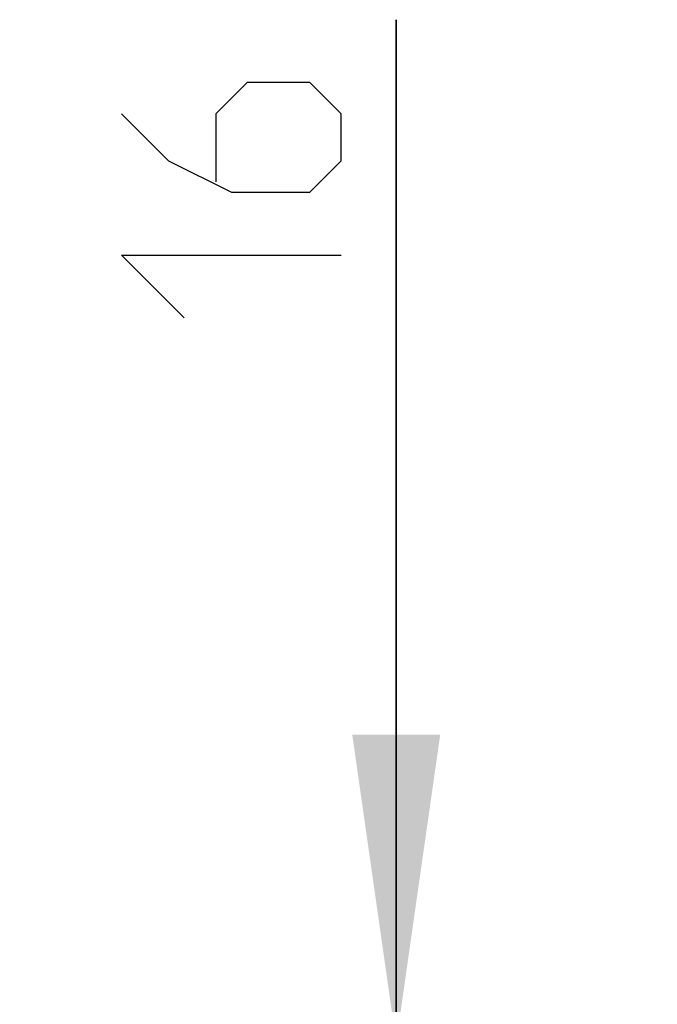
# Model space of a CAD drawing. Extents: x 0 to 420, y 0 to 297.
# Tile 107 of 116: x 378 to 385, y 177 to 188. Entities that reach past the tile are written whole.
import ezdxf

# ---------------------------------------------------------------- set-up
doc = ezdxf.new("R2010")
doc.units = 0
doc.header["$LTSCALE"] = 23.1
doc.layers.get('0').update_dxf_attribs({"linetype": 'CONTINUOUS'})
doc.layers.add('DIM_PILOTEES', color=7, linetype='CONTINUOUS')
doc.dimstyles.get("Standard").update_dxf_attribs({"dimtxt": 2.5, "dimasz": 2.5, "dimexe": 1.25, "dimexo": 0.625, "dimtad": 1, "dimcen": 2.5, "dimazin": 3, "dimtfac": 1, "dimtmove": 0, "dimatfit": 3})

# ---------------------------------------------------------------- blocks, each defined once
blk = doc.blocks.new('_FILLED')
at = {"color": 0, "linetype": 'BYBLOCK'}
blk.add_solid([(0, 0), (-1, 0.1429), (-1, -0.1429)], dxfattribs=at)
blk = doc.blocks.new('*D15')
at = {"layer": 'DIM_PILOTEES', "color": 2, "linetype": 'CONTINUOUS'}
for p, q in [((382.254, 176.41), (382.254, 188.045)), ((382.254, 188.045), (382.254, 174.775)), ((377.97, 176.41), (384.254, 176.41)), ((382.254, 165.64), (382.254, 174.775)), ((382.254, 173.14), (382.254, 165.64))]:
    blk.add_line(p, q, dxfattribs=at)
at = {"layer": 'DIM_PILOTEES', "color": 2, "linetype": 'CONTINUOUS', "xscale": 3.5, "yscale": 3.5, "zscale": 3.5}
for p, rotation in [((382.254, 176.41), 270), ((382.254, 173.14), 90)]:
    blk.add_blockref('_FILLED', p, dxfattribs=dict(at, rotation=rotation))

msp = doc.modelspace()

# ---------------------------------------------------------------- linework, layer by layer
at = {"layer": 'DIM_PILOTEES', "color": 2, "linetype": 'CONTINUOUS'}
for points in [[(379.129, 186.974), (379.664, 186.438), (380.379, 186.081), (381.271, 186.081), (381.629, 186.438), (381.629, 186.974), (381.271, 187.331), (380.557, 187.331), (380.2, 186.974), (380.2, 186.2)], [(379.843, 184.652), (379.129, 185.366), (381.629, 185.366)]]:
    msp.add_lwpolyline(points, dxfattribs=at)

# ---------------------------------------------------------------- dimensions: what is measured, and where the dimension line sits
dim = msp.add_linear_dim(base=(382.254, 176.41), p1=(402.96, 173.14), p2=(377.97, 176.41), angle=90, dimstyle='Standard', dxfattribs=at)
dim.commit()
dim.dimension.update_dxf_attribs({"geometry": '*D15', "text_midpoint": (382.254, 184.652), "dimtype": 128})

doc.saveas('drawing.dxf')
